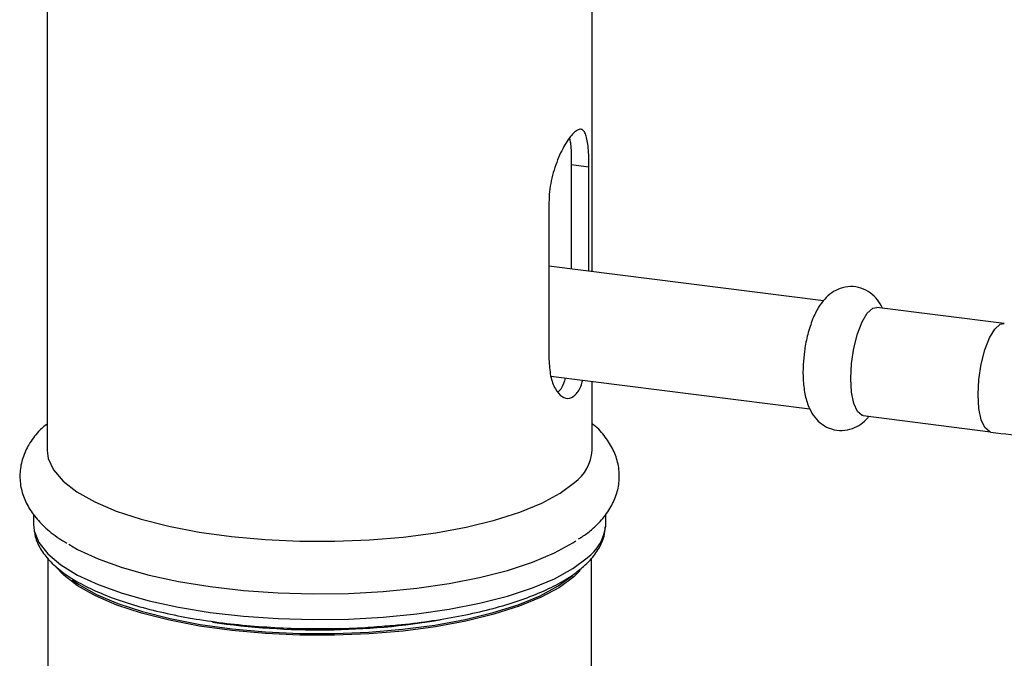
# Paper-space layout '_Dimetric' of a CAD drawing. Header units: millimetres. Extents: x -91 to 91, y -11 to 313.
# Tile 3 of 15: x -22 to 50, y 64 to 111. Entities that reach past the tile are written whole.
import ezdxf

# ---------------------------------------------------------------- set-up
doc = ezdxf.new("R2010")
doc.units = ezdxf.units.MM

psp = doc.layouts.new('_Dimetric')

# ---------------------------------------------------------------- linework, layer by layer
at = {"color": 7, "linetype": 'Continuous', "lineweight": 25}
for p, q in [((-20, 119.925), (-20, 79.226)), ((20, 92.356), (20, 119.925)), ((18.475, 100.173), (18.475, 92.548)), ((19.768, 100.01), (18.475, 100.173)), ((19.768, 92.385), (19.768, 100.01)), ((16.834, 97.422), (16.834, 85.92)), ((36.983, 90.217), (16.834, 92.755)), ((50.254, 88.545), (40.9, 89.723)), ((16.97, 84.675), (35.972, 82.281)), ((20, 79.226), (20, 84.293)), ((39.9, 81.786), (49.254, 80.607)), ((-21, 74.525), (-21, 73.822)), ((21, 73.822), (21, 74.569)), ((20.996, 73.679), (21, 73.822)), ((-19.95, 71.319), (-19.95, 20.342)), ((19.95, 20.342), (19.95, 71.316))]:
    psp.add_line(p, q, dxfattribs=at)
at = {"color": 7, "linetype": 'Continuous', "lineweight": 25, "flags": 128}
for points in [[(39.9, 81.786), (39.813, 81.806), (39.474, 82.088), (39.21, 82.666), (39.043, 83.495), (38.986, 84.507), (39.043, 85.62), (39.21, 86.744), (39.474, 87.788), (39.813, 88.667), (40.199, 89.31), (40.601, 89.665), (40.9, 89.723)], [(-20, 79.226), (-19.924, 78.644), (-19.537, 77.8), (-18.829, 76.979), (-17.812, 76.194), (-16.503, 75.46), (-14.923, 74.787), (-13.097, 74.188), (-11.057, 73.671), (-8.835, 73.245), (-6.468, 72.918), (-3.995, 72.694), (-1.456, 72.577), (1.107, 72.57), (3.651, 72.672), (6.136, 72.881), (8.52, 73.195), (10.764, 73.607), (12.831, 74.112), (14.687, 74.701), (16.303, 75.364), (17.65, 76.091), (18.708, 76.869)], [(-18.418, 72.345), (-17.763, 71.974), (-16.252, 71.274), (-14.494, 70.642), (-12.517, 70.087), (-10.35, 69.617), (-8.026, 69.239), (-5.58, 68.959), (-3.05, 68.782), (-0.474, 68.709), (2.11, 68.743), (4.661, 68.882), (7.142, 69.125), (9.515, 69.467), (11.743, 69.904), (13.794, 70.429), (15.635, 71.034), (17.239, 71.71), (18.582, 72.447), (18.816, 72.599)], [(19.128, 70.424), (18.662, 69.962), (17.606, 69.186), (16.262, 68.461), (14.651, 67.8), (12.799, 67.212), (10.737, 66.709), (8.499, 66.297), (6.121, 65.984), (3.642, 65.775), (1.104, 65.674), (-1.452, 65.681), (-3.985, 65.797), (-6.452, 66.021), (-8.813, 66.347), (-11.029, 66.772), (-13.064, 67.288), (-14.885, 67.886), (-16.462, 68.557), (-17.768, 69.289), (-18.782, 70.071), (-19.354, 70.7)], [(-18.174, 69.747), (-17.679, 69.399), (-16.379, 68.67), (-14.811, 68.002), (-12.999, 67.407), (-10.974, 66.894), (-8.769, 66.472), (-6.419, 66.147), (-3.965, 65.924), (-1.445, 65.809), (1.099, 65.801), (3.624, 65.902), (6.09, 66.11), (8.456, 66.421), (10.683, 66.831), (12.735, 67.332), (14.577, 67.917), (16.181, 68.575), (17.518, 69.296), (18.568, 70.068)]]:
    psp.add_lwpolyline(points, dxfattribs=at)
at = {"color": 8, "linetype": 'Continuous', "lineweight": 25, "flags": 128}
for points in [[(49.252, 80.608), (49.167, 80.627), (48.828, 80.909), (48.564, 81.488), (48.397, 82.317), (48.34, 83.329), (48.397, 84.442), (48.564, 85.566), (48.828, 86.609), (49.167, 87.488), (49.553, 88.131), (49.955, 88.486), (50.255, 88.544)], [(-21, 73.822), (-20.949, 73.334), (-20.61, 72.479), (-19.959, 71.645), (-19.005, 70.844), (-17.763, 70.088), (-16.252, 69.389), (-14.494, 68.757), (-12.517, 68.201), (-10.35, 67.731), (-8.026, 67.353), (-5.58, 67.074), (-3.05, 66.896), (-0.474, 66.824), (2.11, 66.857), (4.661, 66.997), (7.142, 67.239), (9.515, 67.582), (11.743, 68.019), (13.794, 68.544), (15.635, 69.149), (17.239, 69.825), (18.582, 70.561), (19.644, 71.347)]]:
    psp.add_lwpolyline(points, dxfattribs=at)
at = {"color": 7, "linetype": 'Continuous', "lineweight": 25}
for centre, radius, start, end in [((16.8, 79.447), 3.208, 306.50786, 356.04424), ((-0.021, 119.814), 53.747, 261.60117, 279.58777)]:
    psp.add_arc(centre, radius, start, end, dxfattribs=at)
at = {"color": 8, "linetype": 'Continuous', "lineweight": 25}
psp.add_arc((17.567, 74.109), 3.456, 306.9421, 352.85715, dxfattribs=at)
at = {"color": 7, "linetype": 'Continuous', "lineweight": 25}
for points, knots in [([(19.768, 100.01), (19.768, 100.269), (19.764, 100.515), (19.747, 100.98), (19.734, 101.202), (19.699, 101.606), (19.676, 101.788), (19.619, 102.112), (19.584, 102.255), (19.502, 102.489), (19.455, 102.583), (19.344, 102.721), (19.281, 102.765), (19.142, 102.8), (19.065, 102.792), (18.896, 102.723), (18.805, 102.663), (18.614, 102.494), (18.511, 102.383), (18.302, 102.12), (18.196, 101.967), (17.98, 101.618), (17.872, 101.424), (17.665, 101.007), (17.564, 100.782), (17.374, 100.306), (17.287, 100.059), (17.132, 99.548), (17.063, 99.282), (16.951, 98.749), (16.908, 98.482), (16.849, 97.949), (16.834, 97.681), (16.834, 97.422)], [0, 0, 0, 0, 0.0625, 0.0625, 0.125, 0.125, 0.1875, 0.1875, 0.25, 0.25, 0.3125, 0.3125, 0.375, 0.375, 0.4375, 0.4375, 0.5, 0.5, 0.5625, 0.5625, 0.625, 0.625, 0.6875, 0.6875, 0.75, 0.75, 0.8125, 0.8125, 0.875, 0.875, 0.9375, 0.9375, 1, 1, 1, 1]), ([(18.34, 102.128), (18.364, 102.022), (18.444, 101.673), (18.47, 100.936), (18.474, 100.338), (18.475, 100.173)], [0, 0, 0, 0, 0.237823, 0.789814, 1, 1, 1, 1]), ([(41.322, 89.67), (41.21, 89.879), (40.987, 90.296), (40.442, 90.823), (39.746, 91.182), (38.957, 91.295), (38.202, 91.15), (37.56, 90.809), (37.033, 90.332), (36.572, 89.695), (36.158, 88.848), (35.827, 87.787), (35.635, 86.943), (35.594, 86.5), (35.59, 86.449)], [0, 0, 0, 0, 0.0811702, 0.1622274, 0.2429074, 0.3241789, 0.4051526, 0.4801482, 0.5571746, 0.6448073, 0.7535486, 0.8728643, 0.9851918, 1, 1, 1, 1]), ([(35.59, 86.449), (35.551, 86.116), (35.467, 85.396), (35.481, 84.301), (35.617, 83.242), (35.892, 82.369), (36.313, 81.656), (36.861, 81.119), (37.563, 80.764), (38.35, 80.656), (39.106, 80.804), (39.738, 81.152), (40.128, 81.474), (40.285, 81.695), (40.313, 81.734)], [0, 0, 0, 0, 0.093559, 0.202942, 0.31746, 0.431536, 0.515267, 0.595028, 0.674447, 0.754441, 0.834002, 0.907791, 0.983702, 1, 1, 1, 1]), ([(16.834, 85.92), (16.859, 85.498), (16.909, 84.655), (17.283, 83.696), (17.79, 83.108), (18.36, 82.975), (18.867, 83.35), (19.186, 83.867), (19.291, 84.309), (19.308, 84.38)], [0, 0, 0, 0, 0.16064, 0.321196, 0.48394, 0.648186, 0.81009, 0.969534, 1, 1, 1, 1]), ([(18.034, 84.541), (17.952, 84.267), (17.814, 83.804), (17.592, 83.61), (17.502, 83.531)], [0, 0, 0, 0, 0.591335, 1, 1, 1, 1]), ([(-20, 81.189), (-20.217, 81.002), (-20.747, 80.542), (-21.353, 79.702), (-21.825, 78.697), (-22.037, 77.623), (-21.97, 76.528), (-21.622, 75.476), (-21.041, 74.509), (-20.21, 73.607), (-19.381, 72.914), (-18.744, 72.55), (-18.548, 72.438)], [0, 0, 0, 0, 0.078132, 0.191099, 0.294679, 0.393472, 0.498288, 0.600965, 0.706196, 0.819665, 0.944527, 1, 1, 1, 1]), ([(19.008, 72.737), (19.241, 72.885), (19.61, 73.119), (20.119, 73.554), (20.707, 74.12), (21.327, 74.928), (21.807, 75.934), (22.034, 77.007), (21.978, 78.104), (21.645, 79.162), (21.061, 80.126), (20.507, 80.8), (20.087, 81.13), (20, 81.199)], [0, 0, 0, 0, 0.073331, 0.116237, 0.190971, 0.310106, 0.419034, 0.522708, 0.632796, 0.740444, 0.850476, 0.968915, 1, 1, 1, 1]), ([(49.25, 80.572), (50.245, 80.455), (53.439, 80.079), (58.778, 79.136), (64.566, 77.95), (68.131, 77.005), (69.57, 76.624)], [0, 0, 0, 0, 0.144978, 0.465225, 0.784306, 1, 1, 1, 1]), ([(-20.992, 73.799), (-20.968, 73.497), (-20.919, 72.875), (-20.502, 71.984), (-19.851, 71.129), (-18.929, 70.312), (-17.732, 69.538), (-16.278, 68.823), (-14.602, 68.183), (-12.736, 67.625), (-10.706, 67.15), (-8.538, 66.764), (-6.258, 66.466), (-3.896, 66.269), (-2.088, 66.172), (-1.077, 66.171), (-0.876, 66.171)], [0, 0, 0, 0, 0.0633, 0.130312, 0.200335, 0.27546, 0.354341, 0.434187, 0.513487, 0.592169, 0.67037, 0.748233, 0.825864, 0.903343, 0.98073, 1, 1, 1, 1]), ([(19.37, 70.715), (19.535, 70.869), (19.982, 71.286), (20.514, 72.012), (20.908, 72.843), (20.945, 73.393), (20.961, 73.628)], [0, 0, 0, 0, 0.18227, 0.494014, 0.784566, 1, 1, 1, 1]), ([(4.201, 66.313), (4.711, 66.348), (6.016, 66.439), (8.033, 66.691), (10.224, 67.054), (12.277, 67.507), (14.17, 68.042), (15.88, 68.657), (17.383, 69.351), (18.543, 70.038), (19.13, 70.518), (19.37, 70.715)], [0, 0, 0, 0, 0.0763274, 0.1949608, 0.313778, 0.4328769, 0.5523889, 0.6724952, 0.7934422, 0.9155221, 1, 1, 1, 1]), ([(-0.876, 66.171), (-0.269, 66.164), (1.146, 66.149), (2.854, 66.204), (3.92, 66.29), (4.201, 66.313)], [0, 0, 0, 0, 0.356364, 0.830966, 1, 1, 1, 1])]:
    psp.add_open_spline(points, degree=3, knots=knots, dxfattribs=at)

doc.saveas('drawing.dxf')
